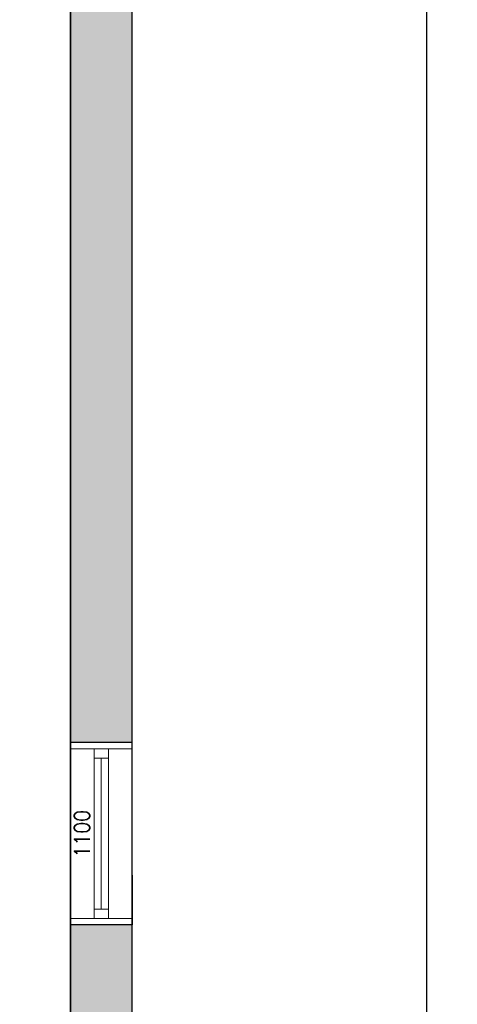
# Model space of a CAD drawing. Header units: millimetres. Extents: x -474437 to 165693, y -93174 to 980873.
# Tile 43 of 60: x 75810 to 78650, y 493404 to 499786. Entities that reach past the tile are written whole.
import ezdxf

# ---------------------------------------------------------------- set-up
doc = ezdxf.new("R2010")
doc.units = ezdxf.units.MM
doc.header["$PDSIZE"] = 10
doc.layers.get('0').update_dxf_attribs({"linetype": 'CONTINUOUS'})
doc.layers.get('Defpoints').update_dxf_attribs({"linetype": 'CONTINUOUS'})
doc.layers.add('1', color=1, linetype='CONTINUOUS')
doc.layers.add('Mål', color=5, linetype='CONTINUOUS')
doc.layers.add('hatch', color=254, linetype='CONTINUOUS', lineweight=13)
doc.layers.add('Windows', color=7, linetype='CONTINUOUS', lineweight=20)
doc.styles.get("Standard").update_dxf_attribs({"font": 'romans.shx', "width": 0.9})
doc.dimstyles.new('GEIR', dxfattribs={"dimscale": 100, "dimtxt": 1.25, "dimasz": 2, "dimexe": 1, "dimexo": 2, "dimgap": 1, "dimtad": 1, "dimdec": 0, "dimzin": 0, "dimdsep": 46, "dimtxsty": 'Standard', "dimblk1": 'OBLIQUE', "dimblk2": 'OBLIQUE', "dimsah": 1, "dimcen": -2.5, "dimdle": 1, "dimclrd": 256, "dimclre": 256, "dimclrt": 256, "dimadec": 1, "dimazin": 0, "dimtfac": 1, "dimtdec": 0, "dimtmove": 2, "dimatfit": 3, "dimldrblk": 'OBLIQUE', "dimfxl": 1, "dimtolj": 1, "dimtzin": 0, "dimarcsym": 0})

# ---------------------------------------------------------------- blocks, each defined once
blk = doc.blocks.new('_Open')
at = {"color": 0, "linetype": 'ByBlock', "lineweight": -2}
for p, q in [((-1, 0.167), (0, 0)), ((-1, -0.167), (0, 0)), ((0, 0), (-1, 0))]:
    blk.add_line(p, q, dxfattribs=at)
blk = doc.blocks.new('*D614')
at = {"layer": 'Defpoints', "color": 0, "transparency": 16777216}
for p in [(76539.2, 501736), (76539.2, 480138.4), (78450, 480138.4)]:
    blk.add_point(p, dxfattribs=at)
at = {"layer": 'Mål', "lineweight": -2, "transparency": 16777216}
for p, q in [((76539.2, 501736), (78650, 501736)), ((78450, 501636), (78450, 480238.4)), ((76539.2, 480138.4), (78650, 480138.4))]:
    blk.add_line(p, q, dxfattribs=at)
at = {"layer": 'Mål', "lineweight": -2, "transparency": 16777216, "xscale": 100, "yscale": 100, "zscale": 100}
for p, rotation in [((78450, 501736), 90), ((78450, 480138.4), 270)]:
    blk.add_blockref('_Open', p, dxfattribs=dict(at, rotation=rotation))
at = {"layer": 'Mål', "transparency": 16777216, "insert": (78225, 490937.2), "char_height": 250, "attachment_point": 5, "rotation": 90}
blk.add_mtext('\\A1;21598', dxfattribs=at)
blk = doc.blocks.new('_OBLIQUE')
at = {"color": 0, "linetype": 'ByBlock'}
blk.add_line((-0.5, -0.5), (0.5, 0.5), dxfattribs=at)

msp = doc.modelspace()

# ---------------------------------------------------------------- hatches: boundary and pattern name
at = {"layer": 'hatch', "transparency": 33554687}
h = msp.add_hatch(dxfattribs=at)
h.set_pattern_fill('AR-CONC', color=256)
h.paths.add_polyline_path([(54889.2, 501336), (55689.2, 501336), (55689.2, 501736), (54489.2, 501736), (54489.2, 494160.6), (54889.2, 494160.6)])
h.paths.add_polyline_path([(54889.2, 490437.2), (54489.2, 490437.2), (54489.2, 484548.4), (54889.2, 484548.4)])
h.paths.add_polyline_path([(54889.2, 492980.6), (54489.2, 492980.6), (54489.2, 491437.2), (54889.2, 491437.2)])
h.paths.add_polyline_path([(54889.2, 483548.4), (54489.2, 483548.4), (54489.2, 483292), (54489.2, 480138.4), (55409.2, 480138.4), (55409.2, 480538.4), (54889.2, 480538.4)])
h.paths.add_polyline_path([(67244, 480538.4), (57089.2, 480538.4), (57089.2, 480138.4), (67244, 480138.4)])
h.paths.add_polyline_path([(69324, 480538.4), (68924, 480538.4), (68924, 480138.4), (69324, 480138.4)])
h.paths.add_polyline_path([(73484, 480538.4), (71004, 480538.4), (71004, 480138.4), (73484, 480138.4)])
h.paths.add_polyline_path([(76539.2, 480538.4), (75164, 480538.4), (75164, 480138.4), (76539.2, 480138.4)])
h.paths.add_polyline_path([(76539.2, 481848.3), (76139.2, 481848.3), (76139.2, 480538.4), (76539.2, 480538.4)])
h.paths.add_polyline_path([(76539.2, 489294.4), (76139.2, 489294.4), (76139.2, 485848.3), (76539.2, 485848.3)])
h.paths.add_polyline_path([(76539.2, 493919.8), (76139.2, 493919.8), (76139.2, 490474.4), (76539.2, 490474.4)])
h.paths.add_polyline_path([(76539.2, 501336), (76139.2, 501336), (76139.2, 495099.8), (76539.2, 495099.8)])
h.paths.add_polyline_path([(58074.2, 501736), (56689.2, 501736), (56689.2, 501336), (58074.2, 501336)])
h.paths.add_polyline_path([(60339.2, 501736), (58954.2, 501736), (58954.2, 501336), (60339.2, 501336)])
h.paths.add_polyline_path([(61739.2, 501636), (61739.2, 501736), (61339.2, 501736), (61339.2, 501336), (61739.2, 501336)])
h.paths.add_polyline_path([(66739.2, 501736), (65739.2, 501736), (65739.2, 501336), (66739.2, 501336)])
h.paths.add_polyline_path([(71739.2, 501736), (70739.2, 501736), (70739.2, 501336), (71739.2, 501336)])
h.paths.add_polyline_path([(76539.2, 501736), (75739.2, 501736), (75739.2, 501336), (76539.2, 501336)])

# ---------------------------------------------------------------- linework, layer by layer
for p, q in [((76539.2, 480138.4), (76539.2, 502532.3)), ((76539.2, 485607.3), (76539.2, 501732.3)), ((76139.2, 487298.1), (76139.2, 501336)), ((76139.2, 501332.3), (76139.2, 480534.7))]:
    msp.add_line(p, q)
at = {"layer": '1'}
for p in [(76539.2, 494239.8), (76539.2, 494069.8)]:
    msp.add_line(p, (76539.2, 493919.8), dxfattribs=at)
at = {"layer": 'Windows'}
for p, q in [((76139.2, 493919.8), (76139.2, 495099.8)), ((76539.2, 495059.8), (76139.2, 495059.8)), ((76139.2, 495059.8), (76539.2, 495059.8)), ((76293.2, 495059.8), (76293.2, 493959.8)), ((76385.2, 495059.8), (76293.2, 495059.8)), ((76293.2, 495059.8), (76293.2, 494999.3)), ((76293.2, 494999.3), (76293.2, 495059.8)), ((76385.2, 493959.8), (76385.2, 495059.8)), ((76539.2, 493919.8), (76539.2, 495099.8)), ((76293.2, 494999.3), (76385.2, 494999.3)), ((76339.2, 494999.3), (76339.2, 494020.3)), ((76539.2, 494069.8), (76539.2, 494949.8)), ((76293.2, 494020.3), (76385.2, 494020.3)), ((76539.2, 493959.8), (76139.2, 493959.8)), ((76293.2, 493959.8), (76385.2, 493959.8))]:
    msp.add_line(p, q, dxfattribs=at)
at = {"layer": 'Windows', "color": 7, "lineweight": -2}
for p, q in [((76539.2, 495099.8), (76139.2, 495099.8)), ((76539.2, 493919.8), (76139.2, 493919.8))]:
    msp.add_line(p, q, dxfattribs=at)

# ---------------------------------------------------------------- texts
at = {"layer": 'Windows', "insert": (76164.2, 494354.8), "char_height": 100, "attachment_point": 1, "rotation": 90}
msp.add_mtext_dynamic_manual_height_columns('1100', width=10, gutter_width=500, heights=[0], dxfattribs=at)

# ---------------------------------------------------------------- dimensions: what is measured, and where the dimension line sits
at = {"layer": 'Mål'}
dim = msp.add_linear_dim(base=(78450, 480138.4), p1=(76539.2, 501736), p2=(76539.2, 480138.4), angle=90, dimstyle='GEIR', override={"dimscale": 1, "dimtxt": 250, "dimasz": 100, "dimexe": 200, "dimexo": 0, "dimgap": 100, "dimblk1": 'Open', "dimblk2": 'Open', "dimdle": 100}, dxfattribs=at)
dim.commit()
dim.dimension.update_dxf_attribs({"geometry": '*D614', "text_midpoint": (78225, 490937.2)})

doc.saveas('drawing.dxf')
